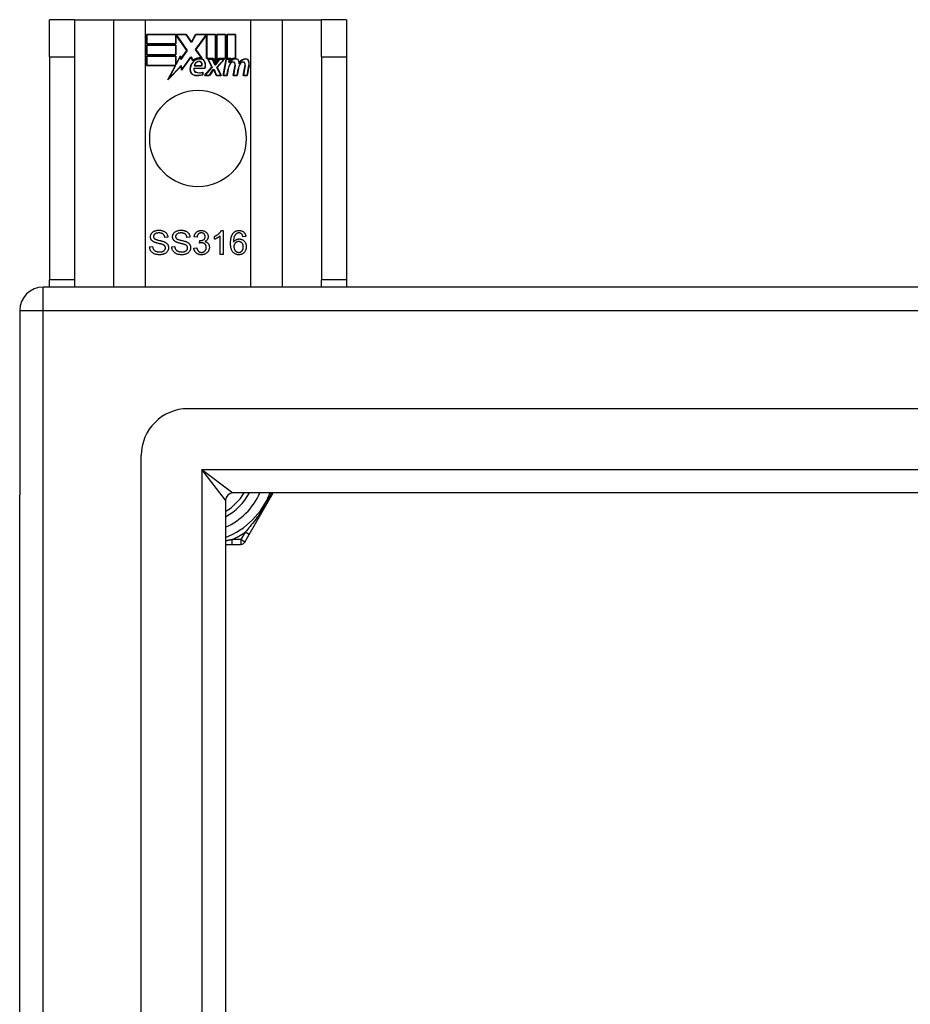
# Model space of a CAD drawing. Header units: inches. Extents: x 88 to 220, y 64 to 96.
# Tile 9 of 31: x 88 to 92, y 92 to 96. Entities that reach past the tile are written whole.
import ezdxf

# ---------------------------------------------------------------- set-up
doc = ezdxf.new("R2010")
doc.units = ezdxf.units.IN
doc.header["$MEASUREMENT"] = 0
doc.layers.add('Visible Edges(ANSI)', color=7, linetype='Continuous', lineweight=25)
doc.layers.add('Visible Tangent Edges(ANSI)', color=7, linetype='Continuous', lineweight=25)

msp = doc.modelspace()

# ---------------------------------------------------------------- linework, layer by layer
at = {"layer": 'Visible Edges(ANSI)'}
for p, q in [((88.3287, 96.0602), (88.2237, 96.0602)), ((88.2237, 95.9042), (88.2237, 96.0602)), ((88.3287, 96.0602), (88.3287, 95.9042)), ((88.3287, 96.0602), (88.4928, 96.0602)), ((88.4928, 96.0602), (88.6275, 96.0602)), ((88.6275, 96.0602), (89.0699, 96.0602)), ((89.0699, 96.0602), (89.2045, 96.0602)), ((89.2045, 96.0602), (89.3687, 96.0602)), ((89.3687, 95.9042), (89.3687, 96.0602)), ((89.4737, 96.0602), (89.3687, 96.0602)), ((89.4737, 96.0602), (89.4737, 95.9042)), ((88.6325, 95.958), (88.6325, 95.9982)), ((88.6325, 95.9982), (88.7997, 95.9982)), ((88.6332, 95.9974), (88.6332, 95.9588)), ((88.7993, 95.9974), (88.6332, 95.9974)), ((88.8218, 95.9641), (88.7993, 95.9974)), ((88.7997, 95.9982), (88.8217, 95.9655)), ((88.8217, 95.9655), (88.8391, 95.9982)), ((88.8395, 95.9974), (88.8218, 95.9641)), ((88.8391, 95.9982), (88.9227, 95.9982)), ((88.922, 95.9974), (88.8395, 95.9974)), ((88.922, 95.8787), (88.922, 95.9974)), ((88.9227, 95.9982), (88.9227, 95.875)), ((88.928, 95.8842), (88.928, 95.9982)), ((88.928, 95.9982), (88.9651, 95.9982)), ((88.9287, 95.9974), (88.9287, 95.8865)), ((88.9643, 95.9974), (88.9287, 95.9974)), ((88.9643, 95.8978), (88.9643, 95.9974)), ((88.9651, 95.9982), (88.9651, 95.8971)), ((88.9703, 95.8971), (88.9703, 95.9982)), ((88.9703, 95.9982), (89.0075, 95.9982)), ((88.9711, 95.9974), (88.9711, 95.8978)), ((89.0067, 95.9974), (88.9711, 95.9974)), ((89.0067, 95.8995), (89.0067, 95.9974)), ((89.0075, 95.9982), (89.0075, 95.8988)), ((88.7558, 95.958), (88.6325, 95.958)), ((88.6332, 95.9588), (88.7551, 95.9588)), ((88.7551, 95.9588), (88.7551, 95.9933)), ((88.7551, 95.9933), (88.7596, 95.9933)), ((88.7592, 95.9925), (88.7558, 95.9925)), ((88.7558, 95.9925), (88.7558, 95.958)), ((88.802, 95.9303), (88.7592, 95.9925)), ((88.7596, 95.9933), (88.8029, 95.9303)), ((88.8385, 95.9354), (88.8818, 95.9933)), ((88.8822, 95.9925), (88.8395, 95.9353)), ((88.8818, 95.9933), (88.886, 95.9933)), ((88.8852, 95.9925), (88.8822, 95.9925)), ((88.8852, 95.8971), (88.8852, 95.9925)), ((88.886, 95.9933), (88.886, 95.8978)), ((88.6325, 95.9127), (88.6325, 95.9528)), ((88.6325, 95.9528), (88.7558, 95.9528)), ((88.6332, 95.952), (88.6332, 95.9134)), ((88.7551, 95.952), (88.6332, 95.952)), ((88.6332, 95.9134), (88.7551, 95.9134)), ((88.7551, 95.9134), (88.7551, 95.952)), ((88.7558, 95.9528), (88.7558, 95.9127)), ((88.8029, 95.9303), (88.777, 95.8933)), ((88.7774, 95.8952), (88.802, 95.9303)), ((88.8637, 95.8991), (88.8385, 95.9354)), ((88.8395, 95.9353), (88.8653, 95.898)), ((88.2237, 95.9042), (88.2237, 94.9662)), ((88.3287, 95.9042), (88.3287, 94.9662)), ((88.7558, 95.9127), (88.6325, 95.9127)), ((88.6325, 95.8669), (88.6325, 95.907)), ((88.6325, 95.907), (88.7558, 95.907)), ((88.7551, 95.9063), (88.6332, 95.9063)), ((88.6332, 95.9063), (88.6332, 95.8677)), ((88.7551, 95.8718), (88.7551, 95.9063)), ((88.7558, 95.907), (88.7558, 95.8725)), ((88.7558, 95.8725), (88.7566, 95.8725)), ((88.7566, 95.8725), (88.775, 95.9078)), ((88.7746, 95.9055), (88.7571, 95.8718)), ((88.777, 95.8933), (88.7746, 95.9055)), ((88.775, 95.9078), (88.7774, 95.8952)), ((88.8192, 95.9023), (88.78, 95.8473)), ((88.7804, 95.8493), (88.8193, 95.9037)), ((88.8279, 95.8879), (88.8192, 95.9023)), ((88.8193, 95.9037), (88.8281, 95.8891)), ((88.9133, 95.8971), (88.8852, 95.8971)), ((88.886, 95.8978), (88.9138, 95.8978)), ((88.9073, 95.8602), (88.8901, 95.8935)), ((88.8901, 95.8935), (88.9103, 95.8935)), ((88.8913, 95.8928), (88.9082, 95.86)), ((88.9099, 95.8928), (88.8913, 95.8928)), ((88.9196, 95.8698), (88.9099, 95.8928)), ((88.9103, 95.8935), (88.9201, 95.8706)), ((88.9227, 95.875), (88.9133, 95.8971)), ((88.9138, 95.8978), (88.922, 95.8787)), ((88.9227, 95.8706), (88.9394, 95.8935)), ((88.9398, 95.8928), (88.9231, 95.8698)), ((88.9374, 95.8971), (88.928, 95.8842)), ((88.9286, 95.8605), (88.9581, 95.8928)), ((88.9287, 95.8865), (88.937, 95.8978)), ((88.9598, 95.8935), (88.9295, 95.8604)), ((88.937, 95.8978), (88.9643, 95.8978)), ((88.9651, 95.8971), (88.9374, 95.8971)), ((88.9394, 95.8935), (88.9598, 95.8935)), ((88.9581, 95.8928), (88.9398, 95.8928)), ((88.955, 95.8253), (88.967, 95.8935)), ((88.9676, 95.8928), (88.9559, 95.826)), ((88.967, 95.8935), (88.9812, 95.8935)), ((88.9804, 95.8928), (88.9676, 95.8928)), ((88.9857, 95.8971), (88.9703, 95.8971)), ((88.9711, 95.8978), (88.9865, 95.8978)), ((88.9794, 95.8808), (88.9804, 95.8928)), ((88.9842, 95.8808), (88.9794, 95.8808)), ((88.9812, 95.8935), (88.9802, 95.8815)), ((88.9802, 95.8815), (88.9838, 95.8815)), ((88.9851, 95.8894), (88.9857, 95.8971)), ((88.9865, 95.8978), (88.986, 95.8914)), ((89.3687, 95.9042), (89.3687, 94.9662)), ((89.4737, 95.9042), (89.4737, 94.9662)), ((88.7537, 95.8669), (88.6325, 95.8669)), ((88.6332, 95.8677), (88.7549, 95.8677)), ((88.7227, 95.8073), (88.7537, 95.8669)), ((88.7775, 95.865), (88.7227, 95.8073)), ((88.7549, 95.8677), (88.7258, 95.8117)), ((88.7258, 95.8117), (88.778, 95.8667)), ((88.7571, 95.8718), (88.7551, 95.8718)), ((88.78, 95.8473), (88.7775, 95.865)), ((88.778, 95.8667), (88.7804, 95.8493)), ((88.8318, 95.8557), (88.8776, 95.8557)), ((88.8781, 95.8549), (88.8323, 95.8549)), ((88.8647, 95.8654), (88.8334, 95.8654)), ((88.8342, 95.8662), (88.8642, 95.8662)), ((88.8691, 95.8292), (88.8691, 95.8388)), ((88.8698, 95.8399), (88.8698, 95.8287)), ((88.8766, 95.8253), (88.9073, 95.8602)), ((88.9082, 95.86), (88.8783, 95.826)), ((88.8965, 95.826), (88.9133, 95.8504)), ((88.9137, 95.8497), (88.8968, 95.8253)), ((88.9133, 95.8504), (88.9172, 95.8504)), ((88.9167, 95.8497), (88.9137, 95.8497)), ((88.9261, 95.8253), (88.9167, 95.8497)), ((88.9172, 95.8504), (88.9266, 95.826)), ((88.9231, 95.8698), (88.9196, 95.8698)), ((88.9201, 95.8706), (88.9227, 95.8706)), ((88.9452, 95.826), (88.9286, 95.8605)), ((88.9295, 95.8604), (88.9463, 95.8253)), ((88.9708, 95.826), (88.9757, 95.8535)), ((88.9764, 95.8534), (88.9715, 95.8253)), ((88.9973, 95.8253), (89.005, 95.8684)), ((89.0057, 95.8683), (88.9982, 95.826)), ((89.0132, 95.826), (89.0181, 95.8535)), ((89.0188, 95.8534), (89.0138, 95.8253)), ((89.0393, 95.8253), (89.0469, 95.8684)), ((89.0477, 95.8683), (89.0402, 95.826)), ((89.0552, 95.826), (89.0634, 95.8683)), ((89.0642, 95.8681), (89.0558, 95.8253)), ((88.8968, 95.8253), (88.8766, 95.8253)), ((88.8783, 95.826), (88.8965, 95.826)), ((88.9463, 95.8253), (88.9261, 95.8253)), ((88.9266, 95.826), (88.9452, 95.826)), ((88.9715, 95.8253), (88.955, 95.8253)), ((88.9559, 95.826), (88.9708, 95.826)), ((89.0138, 95.8253), (88.9973, 95.8253)), ((88.9982, 95.826), (89.0132, 95.826)), ((89.0558, 95.8253), (89.0393, 95.8253)), ((89.0402, 95.826), (89.0552, 95.826)), ((88.9471, 95.173), (88.955, 95.173)), ((88.955, 95.173), (88.955, 95.0726)), ((88.7219, 95.1445), (88.7092, 95.1435)), ((88.8151, 95.1445), (88.8025, 95.1435)), ((88.8448, 95.1449), (88.8325, 95.1471)), ((88.8555, 95.12), (88.8568, 95.1308)), ((88.9182, 95.136), (88.9182, 95.1479)), ((88.9428, 95.0726), (88.9428, 95.1508)), ((89.0503, 95.1481), (89.0381, 95.1471)), ((88.6452, 95.1048), (88.6577, 95.1058)), ((88.7384, 95.1048), (88.7509, 95.1058)), ((88.8313, 95.0991), (88.8435, 95.1007)), ((88.955, 95.0726), (88.9428, 95.0726)), ((88.2237, 94.9352), (88.2237, 94.9662)), ((88.3287, 94.9662), (88.3287, 94.9352)), ((89.3687, 94.9352), (89.3687, 94.9662)), ((89.4737, 94.9662), (89.4737, 94.9352)), ((153.9997, 94.9352), (88.1977, 94.9352)), ((88.0987, 94.8362), (88.0987, 94.0611)), ((153.39, 94.4233), (88.8073, 94.4233)), ((88.6105, 65.6438), (88.6105, 94.2265)), ((88.0987, 65.8092), (88.0987, 94.0611)), ((153.2015, 94.069), (88.9958, 94.069)), ((89.0648, 93.8942), (89.1658, 94.069)), ((88.9648, 94.038), (88.9648, 65.8323)), ((89.0464, 93.8623), (89.0648, 93.8942)), ((88.9648, 93.8525), (88.9926, 93.8525)), ((88.9926, 93.8525), (89.0294, 93.8525))]:
    msp.add_line(p, q, dxfattribs=at)
at = {"layer": 'Visible Edges(ANSI)', "flags": 128}
for points in [[(88.649, 95.1468), (88.649, 95.1487), (88.6492, 95.1505), (88.6496, 95.1523), (88.65, 95.1541), (88.6506, 95.1559), (88.6514, 95.1576), (88.6522, 95.1593), (88.6533, 95.161), (88.6544, 95.1625), (88.6557, 95.164), (88.657, 95.1654), (88.6586, 95.1667), (88.6602, 95.1679), (88.6619, 95.169), (88.6638, 95.17), (88.6658, 95.1709), (88.6679, 95.1717), (88.6701, 95.1724), (88.6723, 95.173), (88.6746, 95.1735), (88.6769, 95.1739), (88.6793, 95.1742), (88.6817, 95.1743), (88.6842, 95.1744)], [(88.6842, 95.1744), (88.687, 95.1743), (88.6896, 95.1741), (88.6922, 95.1739), (88.6947, 95.1735), (88.6971, 95.173), (88.6995, 95.1724), (88.7017, 95.1716), (88.7039, 95.1708), (88.7059, 95.1698), (88.7079, 95.1688), (88.7097, 95.1676), (88.7114, 95.1664), (88.713, 95.165), (88.7144, 95.1635), (88.7158, 95.1619), (88.717, 95.1602), (88.7181, 95.1585), (88.719, 95.1566), (88.7198, 95.1547), (88.7205, 95.1528), (88.7211, 95.1508), (88.7215, 95.1488), (88.7217, 95.1467), (88.7219, 95.1445)], [(88.7422, 95.1468), (88.7422, 95.1487), (88.7424, 95.1505), (88.7428, 95.1523), (88.7432, 95.1541), (88.7438, 95.1559), (88.7446, 95.1576), (88.7455, 95.1593), (88.7465, 95.161), (88.7476, 95.1625), (88.7489, 95.164), (88.7503, 95.1654), (88.7518, 95.1667), (88.7534, 95.1679), (88.7552, 95.169), (88.757, 95.17), (88.759, 95.1709), (88.7611, 95.1717), (88.7633, 95.1724), (88.7655, 95.173), (88.7678, 95.1735), (88.7701, 95.1739), (88.7725, 95.1742), (88.775, 95.1743), (88.7775, 95.1744)], [(88.7775, 95.1744), (88.7802, 95.1743), (88.7829, 95.1741), (88.7854, 95.1739), (88.7879, 95.1735), (88.7903, 95.173), (88.7927, 95.1724), (88.7949, 95.1716), (88.7971, 95.1708), (88.7991, 95.1698), (88.8011, 95.1688), (88.8029, 95.1676), (88.8046, 95.1664), (88.8062, 95.165), (88.8076, 95.1635), (88.809, 95.1619), (88.8102, 95.1602), (88.8113, 95.1585), (88.8122, 95.1566), (88.813, 95.1547), (88.8137, 95.1528), (88.8143, 95.1508), (88.8147, 95.1488), (88.815, 95.1467), (88.8151, 95.1445)], [(88.8325, 95.1471), (88.8329, 95.1491), (88.8334, 95.151), (88.834, 95.1529), (88.8346, 95.1547), (88.8354, 95.1564), (88.8362, 95.158), (88.8371, 95.1596), (88.8381, 95.1611), (88.8391, 95.1625), (88.8402, 95.1638), (88.8415, 95.165), (88.8427, 95.1662), (88.8441, 95.1673), (88.8455, 95.1683), (88.847, 95.1692), (88.8485, 95.17), (88.8501, 95.1707), (88.8517, 95.1713), (88.8534, 95.1718), (88.8551, 95.1722), (88.8569, 95.1726), (88.8587, 95.1728), (88.8606, 95.1729), (88.8626, 95.173)], [(88.8626, 95.173), (88.8646, 95.1729), (88.8666, 95.1728), (88.8685, 95.1725), (88.8704, 95.1721), (88.8723, 95.1716), (88.8741, 95.171), (88.8759, 95.1703), (88.8776, 95.1695), (88.8793, 95.1686), (88.8809, 95.1676), (88.8824, 95.1665), (88.8837, 95.1653), (88.885, 95.1641), (88.8862, 95.1628), (88.8872, 95.1614), (88.8882, 95.1599), (88.8891, 95.1584), (88.8898, 95.1568), (88.8904, 95.1553), (88.8909, 95.1537), (88.8913, 95.1521), (88.8916, 95.1504), (88.8918, 95.1488), (88.8919, 95.1471)], [(88.9182, 95.1479), (88.9199, 95.1487), (88.9216, 95.1496), (88.9232, 95.1505), (88.9248, 95.1514), (88.9264, 95.1523), (88.9279, 95.1532), (88.9294, 95.1542), (88.9308, 95.1553), (88.9322, 95.1563), (88.9336, 95.1574), (88.9349, 95.1585), (88.9362, 95.1596), (88.9375, 95.1608), (88.9387, 95.1619), (88.9398, 95.163), (88.9409, 95.1642), (88.9419, 95.1653), (88.9428, 95.1664), (88.9437, 95.1675), (88.9445, 95.1686), (88.9452, 95.1697), (88.9459, 95.1708), (88.9466, 95.1719), (88.9471, 95.173)], [(88.9967, 95.1616), (88.9975, 95.1625), (88.9983, 95.1634), (88.9992, 95.1642), (89, 95.1651), (89.0009, 95.1658), (89.0018, 95.1666), (89.0027, 95.1673), (89.0037, 95.1679), (89.0046, 95.1685), (89.0056, 95.1691), (89.0066, 95.1696), (89.0077, 95.1701), (89.0087, 95.1706), (89.0098, 95.171), (89.0109, 95.1714), (89.0121, 95.1717), (89.0132, 95.172), (89.0144, 95.1723), (89.0156, 95.1725), (89.0168, 95.1727), (89.018, 95.1728), (89.0193, 95.1729), (89.0206, 95.173), (89.0219, 95.173)], [(89.0219, 95.173), (89.0238, 95.173), (89.0257, 95.1728), (89.0275, 95.1726), (89.0293, 95.1723), (89.031, 95.1718), (89.0326, 95.1713), (89.0342, 95.1707), (89.0357, 95.17), (89.0372, 95.1693), (89.0386, 95.1684), (89.04, 95.1674), (89.0413, 95.1664), (89.0425, 95.1652), (89.0436, 95.164), (89.0446, 95.1627), (89.0456, 95.1614), (89.0465, 95.16), (89.0473, 95.1585), (89.048, 95.1569), (89.0486, 95.1553), (89.0492, 95.1536), (89.0496, 95.1518), (89.05, 95.15), (89.0503, 95.1481)], [(88.6631, 95.1251), (88.662, 95.1257), (88.6608, 95.1263), (88.6598, 95.127), (88.6588, 95.1277), (88.6578, 95.1285), (88.6569, 95.1292), (88.656, 95.13), (88.6552, 95.1308), (88.6544, 95.1317), (88.6537, 95.1325), (88.6531, 95.1334), (88.6525, 95.1344), (88.6519, 95.1353), (88.6514, 95.1362), (88.6509, 95.1372), (88.6505, 95.1382), (88.6501, 95.1392), (88.6498, 95.1402), (88.6496, 95.1413), (88.6493, 95.1423), (88.6492, 95.1434), (88.649, 95.1445), (88.649, 95.1456), (88.649, 95.1468)], [(88.6848, 95.1627), (88.6828, 95.1627), (88.6809, 95.1626), (88.6792, 95.1624), (88.6775, 95.1622), (88.6759, 95.1619), (88.6744, 95.1616), (88.6729, 95.1612), (88.6716, 95.1607), (88.6704, 95.1602), (88.6692, 95.1596), (88.6682, 95.159), (88.6672, 95.1583), (88.6663, 95.1575), (88.6655, 95.1568), (88.6648, 95.156), (88.6641, 95.1551), (88.6636, 95.1543), (88.6631, 95.1534), (88.6626, 95.1525), (88.6623, 95.1516), (88.662, 95.1507), (88.6618, 95.1497), (88.6617, 95.1487), (88.6617, 95.1477)], [(88.6617, 95.1477), (88.6617, 95.1472), (88.6617, 95.1468), (88.6617, 95.1464), (88.6618, 95.1459), (88.6618, 95.1455), (88.6619, 95.1451), (88.662, 95.1447), (88.6621, 95.1443), (88.6622, 95.1439), (88.6624, 95.1435), (88.6625, 95.1431), (88.6627, 95.1428), (88.6628, 95.1424), (88.663, 95.142), (88.6632, 95.1417), (88.6634, 95.1413), (88.6636, 95.141), (88.6639, 95.1406), (88.6641, 95.1403), (88.6644, 95.14), (88.6647, 95.1397), (88.6649, 95.1394), (88.6652, 95.1391), (88.6656, 95.1388)], [(88.6656, 95.1388), (88.6663, 95.1382), (88.6672, 95.1376), (88.6683, 95.137), (88.6695, 95.1365), (88.6709, 95.1359), (88.6725, 95.1353), (88.6743, 95.1347), (88.6762, 95.1341), (88.6783, 95.1335), (88.6806, 95.1329), (88.683, 95.1323), (88.6856, 95.1317), (88.6883, 95.1311), (88.6908, 95.1305), (88.6931, 95.1299), (88.6953, 95.1293), (88.6974, 95.1288), (88.6993, 95.1283), (88.7011, 95.1277), (88.7027, 95.1272), (88.7042, 95.1267), (88.7056, 95.1262), (88.7068, 95.1257), (88.7079, 95.1253)], [(88.7092, 95.1435), (88.709, 95.1451), (88.7088, 95.1465), (88.7084, 95.148), (88.708, 95.1493), (88.7076, 95.1506), (88.707, 95.1519), (88.7064, 95.153), (88.7057, 95.1541), (88.705, 95.1552), (88.7041, 95.1561), (88.7033, 95.157), (88.7023, 95.1579), (88.7013, 95.1586), (88.7002, 95.1593), (88.699, 95.16), (88.6977, 95.1606), (88.6964, 95.1611), (88.6949, 95.1615), (88.6934, 95.1619), (88.6919, 95.1622), (88.6902, 95.1624), (88.6885, 95.1626), (88.6867, 95.1627), (88.6848, 95.1627)], [(88.7563, 95.1251), (88.7552, 95.1257), (88.7541, 95.1263), (88.753, 95.127), (88.752, 95.1277), (88.751, 95.1285), (88.7501, 95.1292), (88.7492, 95.13), (88.7484, 95.1308), (88.7477, 95.1317), (88.7469, 95.1325), (88.7463, 95.1334), (88.7457, 95.1344), (88.7451, 95.1353), (88.7446, 95.1362), (88.7441, 95.1372), (88.7437, 95.1382), (88.7434, 95.1392), (88.743, 95.1402), (88.7428, 95.1413), (88.7426, 95.1423), (88.7424, 95.1434), (88.7423, 95.1445), (88.7422, 95.1456), (88.7422, 95.1468)], [(88.778, 95.1627), (88.776, 95.1627), (88.7742, 95.1626), (88.7724, 95.1624), (88.7707, 95.1622), (88.7691, 95.1619), (88.7676, 95.1616), (88.7662, 95.1612), (88.7648, 95.1607), (88.7636, 95.1602), (88.7624, 95.1596), (88.7614, 95.159), (88.7604, 95.1583), (88.7595, 95.1575), (88.7587, 95.1568), (88.758, 95.156), (88.7574, 95.1551), (88.7568, 95.1543), (88.7563, 95.1534), (88.7559, 95.1525), (88.7555, 95.1516), (88.7552, 95.1507), (88.755, 95.1497), (88.7549, 95.1487), (88.7549, 95.1477)], [(88.7549, 95.1477), (88.7549, 95.1472), (88.7549, 95.1468), (88.755, 95.1464), (88.755, 95.1459), (88.7551, 95.1455), (88.7551, 95.1451), (88.7552, 95.1447), (88.7553, 95.1443), (88.7554, 95.1439), (88.7556, 95.1435), (88.7557, 95.1431), (88.7559, 95.1428), (88.756, 95.1424), (88.7562, 95.142), (88.7564, 95.1417), (88.7566, 95.1413), (88.7568, 95.141), (88.7571, 95.1406), (88.7573, 95.1403), (88.7576, 95.14), (88.7579, 95.1397), (88.7582, 95.1394), (88.7585, 95.1391), (88.7588, 95.1388)], [(88.7588, 95.1388), (88.7595, 95.1382), (88.7604, 95.1376), (88.7615, 95.137), (88.7627, 95.1365), (88.7642, 95.1359), (88.7657, 95.1353), (88.7675, 95.1347), (88.7694, 95.1341), (88.7715, 95.1335), (88.7738, 95.1329), (88.7763, 95.1323), (88.7789, 95.1317), (88.7815, 95.1311), (88.784, 95.1305), (88.7863, 95.1299), (88.7885, 95.1293), (88.7906, 95.1288), (88.7925, 95.1283), (88.7943, 95.1277), (88.7959, 95.1272), (88.7974, 95.1267), (88.7988, 95.1262), (88.8, 95.1257), (88.8011, 95.1253)], [(88.8025, 95.1435), (88.8023, 95.1451), (88.802, 95.1465), (88.8017, 95.148), (88.8012, 95.1493), (88.8008, 95.1506), (88.8002, 95.1519), (88.7996, 95.153), (88.7989, 95.1541), (88.7982, 95.1552), (88.7974, 95.1561), (88.7965, 95.157), (88.7955, 95.1579), (88.7945, 95.1586), (88.7934, 95.1593), (88.7922, 95.16), (88.7909, 95.1606), (88.7896, 95.1611), (88.7882, 95.1615), (88.7867, 95.1619), (88.7851, 95.1622), (88.7834, 95.1624), (88.7817, 95.1626), (88.7799, 95.1627), (88.778, 95.1627)], [(88.8628, 95.1629), (88.8616, 95.1629), (88.8605, 95.1628), (88.8594, 95.1627), (88.8583, 95.1624), (88.8573, 95.1622), (88.8563, 95.1618), (88.8553, 95.1614), (88.8543, 95.1609), (88.8534, 95.1604), (88.8525, 95.1598), (88.8517, 95.1592), (88.8509, 95.1584), (88.8501, 95.1577), (88.8494, 95.1568), (88.8487, 95.1559), (88.8481, 95.1549), (88.8475, 95.1539), (88.847, 95.1528), (88.8465, 95.1516), (88.846, 95.1504), (88.8457, 95.1491), (88.8453, 95.1478), (88.845, 95.1464), (88.8448, 95.1449)], [(88.8568, 95.1308), (88.8569, 95.1308), (88.857, 95.1307), (88.8571, 95.1307), (88.8572, 95.1307), (88.8573, 95.1307), (88.8574, 95.1307), (88.8575, 95.1307), (88.8576, 95.1307), (88.8577, 95.1307), (88.8578, 95.1307), (88.8579, 95.1307), (88.8579, 95.1307), (88.858, 95.1307), (88.8581, 95.1306), (88.8582, 95.1306), (88.8583, 95.1306), (88.8583, 95.1306), (88.8584, 95.1306), (88.8585, 95.1306), (88.8585, 95.1306), (88.8586, 95.1306), (88.8587, 95.1306), (88.8587, 95.1306), (88.8588, 95.1306)], [(88.8588, 95.1306), (88.8601, 95.1306), (88.8614, 95.1307), (88.8626, 95.1309), (88.8638, 95.1311), (88.8651, 95.1313), (88.8662, 95.1316), (88.8674, 95.132), (88.8686, 95.1324), (88.8697, 95.1329), (88.8708, 95.1335), (88.8719, 95.1341), (88.8729, 95.1347), (88.8739, 95.1355), (88.8748, 95.1362), (88.8757, 95.1371), (88.8764, 95.138), (88.8771, 95.1389), (88.8776, 95.1399), (88.8781, 95.141), (88.8785, 95.1422), (88.8788, 95.1434), (88.879, 95.1446), (88.8792, 95.1459), (88.8792, 95.1473)], [(88.8792, 95.1473), (88.8792, 95.1484), (88.8791, 95.1495), (88.8789, 95.1506), (88.8787, 95.1516), (88.8784, 95.1526), (88.8781, 95.1535), (88.8777, 95.1544), (88.8772, 95.1553), (88.8766, 95.1562), (88.876, 95.157), (88.8754, 95.1578), (88.8746, 95.1585), (88.8739, 95.1592), (88.873, 95.1599), (88.8722, 95.1604), (88.8713, 95.161), (88.8704, 95.1614), (88.8694, 95.1618), (88.8684, 95.1622), (88.8674, 95.1624), (88.8663, 95.1627), (88.8652, 95.1628), (88.864, 95.1629), (88.8628, 95.1629)], [(88.8919, 95.1471), (88.8918, 95.146), (88.8918, 95.145), (88.8916, 95.1439), (88.8915, 95.1429), (88.8913, 95.1419), (88.891, 95.1409), (88.8907, 95.1399), (88.8903, 95.139), (88.8899, 95.138), (88.8895, 95.1371), (88.8889, 95.1362), (88.8884, 95.1353), (88.8878, 95.1344), (88.8871, 95.1336), (88.8864, 95.1327), (88.8857, 95.132), (88.8849, 95.1312), (88.8841, 95.1305), (88.8832, 95.1298), (88.8823, 95.1291), (88.8813, 95.1285), (88.8803, 95.1279), (88.8792, 95.1273), (88.8781, 95.1268)], [(88.8781, 95.1268), (88.8795, 95.1264), (88.8809, 95.126), (88.8823, 95.1255), (88.8836, 95.1249), (88.8848, 95.1243), (88.886, 95.1237), (88.8871, 95.1229), (88.8882, 95.1221), (88.8892, 95.1213), (88.8901, 95.1203), (88.891, 95.1194), (88.8919, 95.1183), (88.8926, 95.1172), (88.8934, 95.1161), (88.894, 95.1149), (88.8946, 95.1137), (88.8951, 95.1124), (88.8955, 95.1111), (88.8959, 95.1097), (88.8962, 95.1083), (88.8964, 95.1068), (88.8966, 95.1053), (88.8967, 95.1038), (88.8967, 95.1022)], [(88.9428, 95.1508), (88.942, 95.1501), (88.9412, 95.1494), (88.9404, 95.1487), (88.9395, 95.148), (88.9386, 95.1473), (88.9377, 95.1466), (88.9367, 95.1459), (88.9356, 95.1452), (88.9346, 95.1445), (88.9335, 95.1438), (88.9323, 95.1431), (88.9312, 95.1424), (88.93, 95.1417), (88.9288, 95.141), (88.9276, 95.1404), (88.9265, 95.1398), (88.9254, 95.1392), (88.9243, 95.1387), (88.9233, 95.1382), (88.9222, 95.1377), (88.9212, 95.1372), (88.9202, 95.1368), (88.9192, 95.1364), (88.9182, 95.136)], [(88.986, 95.1194), (88.986, 95.1218), (88.9861, 95.1241), (88.9862, 95.1264), (88.9863, 95.1286), (88.9865, 95.1308), (88.9867, 95.1329), (88.9869, 95.135), (88.9872, 95.137), (88.9875, 95.1389), (88.9879, 95.1408), (88.9883, 95.1426), (88.9887, 95.1444), (88.9891, 95.1462), (88.9896, 95.1478), (88.9902, 95.1495), (88.9908, 95.151), (88.9914, 95.1525), (88.992, 95.154), (88.9927, 95.1554), (88.9935, 95.1567), (88.9942, 95.158), (88.995, 95.1593), (88.9959, 95.1604), (88.9967, 95.1616)], [(89.0108, 95.1597), (89.0099, 95.1589), (89.009, 95.1582), (89.0081, 95.1573), (89.0072, 95.1564), (89.0064, 95.1555), (89.0057, 95.1545), (89.0049, 95.1534), (89.0042, 95.1523), (89.0035, 95.1511), (89.0029, 95.1499), (89.0023, 95.1486), (89.0017, 95.1473), (89.0012, 95.1459), (89.0007, 95.1444), (89.0002, 95.1428), (88.9998, 95.1411), (88.9995, 95.1393), (88.9991, 95.1374), (88.9989, 95.1355), (88.9986, 95.1334), (88.9985, 95.1312), (88.9983, 95.129), (88.9982, 95.1266), (88.9982, 95.1241)], [(88.9982, 95.1241), (88.9989, 95.1252), (88.9997, 95.1263), (89.0005, 95.1273), (89.0014, 95.1283), (89.0022, 95.1292), (89.0031, 95.13), (89.004, 95.1309), (89.005, 95.1316), (89.006, 95.1323), (89.007, 95.133), (89.008, 95.1336), (89.009, 95.1342), (89.0101, 95.1347), (89.0112, 95.1352), (89.0123, 95.1356), (89.0134, 95.136), (89.0145, 95.1364), (89.0156, 95.1367), (89.0168, 95.1369), (89.0179, 95.1371), (89.019, 95.1373), (89.0202, 95.1374), (89.0213, 95.1375), (89.0225, 95.1375)], [(89.02, 95.1267), (89.0186, 95.1266), (89.0173, 95.1265), (89.016, 95.1263), (89.0147, 95.126), (89.0135, 95.1256), (89.0123, 95.1252), (89.0112, 95.1246), (89.01, 95.124), (89.0089, 95.1233), (89.0079, 95.1225), (89.0069, 95.1216), (89.0059, 95.1207), (89.005, 95.1196), (89.0041, 95.1186), (89.0034, 95.1174), (89.0027, 95.1163), (89.0021, 95.115), (89.0015, 95.1138), (89.0011, 95.1124), (89.0007, 95.1111), (89.0005, 95.1096), (89.0003, 95.1081), (89.0001, 95.1066), (89.0001, 95.105)], [(89.0211, 95.1629), (89.0206, 95.1629), (89.0202, 95.1629), (89.0197, 95.1629), (89.0192, 95.1628), (89.0187, 95.1628), (89.0183, 95.1627), (89.0178, 95.1627), (89.0174, 95.1626), (89.0169, 95.1625), (89.0165, 95.1624), (89.0161, 95.1622), (89.0156, 95.1621), (89.0152, 95.162), (89.0148, 95.1618), (89.0144, 95.1617), (89.0139, 95.1615), (89.0135, 95.1613), (89.0131, 95.1611), (89.0127, 95.1609), (89.0124, 95.1607), (89.012, 95.1604), (89.0116, 95.1602), (89.0112, 95.1599), (89.0108, 95.1597)], [(89.0394, 95.1043), (89.0394, 95.106), (89.0393, 95.1077), (89.0391, 95.1092), (89.0388, 95.1107), (89.0385, 95.1122), (89.0381, 95.1136), (89.0376, 95.1149), (89.037, 95.1162), (89.0363, 95.1174), (89.0356, 95.1186), (89.0348, 95.1196), (89.0339, 95.1207), (89.033, 95.1216), (89.032, 95.1225), (89.031, 95.1233), (89.0299, 95.124), (89.0288, 95.1246), (89.0277, 95.1252), (89.0265, 95.1256), (89.0253, 95.126), (89.024, 95.1263), (89.0227, 95.1265), (89.0214, 95.1266), (89.02, 95.1267)], [(89.0335, 95.1577), (89.0331, 95.1581), (89.0326, 95.1585), (89.0322, 95.1589), (89.0317, 95.1593), (89.0313, 95.1596), (89.0308, 95.16), (89.0303, 95.1603), (89.0299, 95.1606), (89.0294, 95.1609), (89.0289, 95.1611), (89.0284, 95.1614), (89.0279, 95.1616), (89.0274, 95.1618), (89.0268, 95.162), (89.0263, 95.1622), (89.0258, 95.1624), (89.0252, 95.1625), (89.0246, 95.1626), (89.0241, 95.1627), (89.0235, 95.1628), (89.0229, 95.1629), (89.0223, 95.1629), (89.0217, 95.1629), (89.0211, 95.1629)], [(89.0225, 95.1375), (89.0245, 95.1374), (89.0265, 95.1372), (89.0284, 95.1369), (89.0303, 95.1365), (89.0321, 95.1359), (89.0339, 95.1352), (89.0356, 95.1344), (89.0373, 95.1335), (89.0389, 95.1324), (89.0404, 95.1312), (89.042, 95.1299), (89.0434, 95.1284), (89.0448, 95.1269), (89.0461, 95.1253), (89.0472, 95.1236), (89.0482, 95.1218), (89.0491, 95.12), (89.0499, 95.1181), (89.0506, 95.1161), (89.0511, 95.114), (89.0515, 95.1119), (89.0518, 95.1097), (89.052, 95.1074), (89.0521, 95.1051)], [(89.0381, 95.1471), (89.038, 95.1477), (89.0378, 95.1483), (89.0377, 95.1488), (89.0375, 95.1494), (89.0374, 95.1499), (89.0372, 95.1505), (89.037, 95.151), (89.0369, 95.1515), (89.0367, 95.152), (89.0365, 95.1524), (89.0363, 95.1529), (89.0361, 95.1534), (89.0359, 95.1538), (89.0357, 95.1542), (89.0355, 95.1546), (89.0353, 95.155), (89.0351, 95.1554), (89.0349, 95.1558), (89.0347, 95.1561), (89.0344, 95.1565), (89.0342, 95.1568), (89.034, 95.1571), (89.0337, 95.1574), (89.0335, 95.1577)], [(88.6879, 95.0709), (88.6846, 95.071), (88.6814, 95.0712), (88.6783, 95.0715), (88.6754, 95.0719), (88.6726, 95.0725), (88.67, 95.0732), (88.6675, 95.074), (88.6651, 95.0749), (88.6629, 95.076), (88.6608, 95.0771), (88.6588, 95.0784), (88.6569, 95.0799), (88.6552, 95.0814), (88.6536, 95.0831), (88.6521, 95.0849), (88.6507, 95.0868), (88.6495, 95.0888), (88.6484, 95.0909), (88.6475, 95.093), (88.6467, 95.0953), (88.6461, 95.0975), (88.6457, 95.0999), (88.6454, 95.1023), (88.6452, 95.1048)], [(88.6577, 95.1058), (88.658, 95.104), (88.6583, 95.1022), (88.6587, 95.1006), (88.6592, 95.099), (88.6598, 95.0975), (88.6604, 95.0961), (88.6611, 95.0947), (88.6619, 95.0935), (88.6627, 95.0923), (88.6637, 95.0912), (88.6648, 95.0902), (88.666, 95.0892), (88.6673, 95.0882), (88.6687, 95.0873), (88.6703, 95.0865), (88.6719, 95.0857), (88.6737, 95.085), (88.6754, 95.0844), (88.6773, 95.0839), (88.6792, 95.0835), (88.6811, 95.0832), (88.6831, 95.0829), (88.6852, 95.0828), (88.6873, 95.0828)], [(88.7004, 95.1138), (88.6997, 95.1141), (88.6988, 95.1144), (88.6978, 95.1148), (88.6966, 95.1151), (88.6953, 95.1155), (88.6939, 95.1159), (88.6924, 95.1163), (88.6907, 95.1167), (88.6888, 95.1172), (88.6869, 95.1177), (88.6848, 95.1182), (88.6825, 95.1188), (88.6803, 95.1193), (88.6781, 95.1199), (88.6761, 95.1204), (88.6742, 95.1209), (88.6724, 95.1215), (88.6708, 95.122), (88.6692, 95.1225), (88.6678, 95.123), (88.6664, 95.1235), (88.6652, 95.1241), (88.6641, 95.1246), (88.6631, 95.1251)], [(88.6873, 95.0828), (88.6891, 95.0828), (88.691, 95.0829), (88.6927, 95.0831), (88.6944, 95.0833), (88.6961, 95.0836), (88.6976, 95.084), (88.6992, 95.0845), (88.7007, 95.085), (88.7021, 95.0856), (88.7034, 95.0862), (88.7046, 95.0869), (88.7057, 95.0877), (88.7068, 95.0885), (88.7077, 95.0893), (88.7086, 95.0902), (88.7093, 95.0912), (88.71, 95.0922), (88.7105, 95.0932), (88.711, 95.0942), (88.7114, 95.0953), (88.7117, 95.0964), (88.712, 95.0975), (88.7121, 95.0986), (88.7121, 95.0997)], [(88.7249, 95.1009), (88.7248, 95.0989), (88.7246, 95.097), (88.7242, 95.095), (88.7237, 95.0931), (88.7231, 95.0913), (88.7223, 95.0894), (88.7214, 95.0876), (88.7203, 95.0858), (88.7191, 95.0841), (88.7178, 95.0825), (88.7163, 95.081), (88.7147, 95.0796), (88.713, 95.0782), (88.7112, 95.077), (88.7092, 95.0759), (88.7071, 95.0749), (88.705, 95.0739), (88.7027, 95.0731), (88.7004, 95.0725), (88.698, 95.0719), (88.6956, 95.0715), (88.6931, 95.0712), (88.6905, 95.071), (88.6879, 95.0709)], [(88.7121, 95.0997), (88.7121, 95.1005), (88.7121, 95.1013), (88.712, 95.102), (88.7118, 95.1028), (88.7117, 95.1035), (88.7115, 95.1042), (88.7112, 95.1048), (88.7109, 95.1055), (88.7106, 95.1062), (88.7103, 95.1068), (88.7099, 95.1074), (88.7094, 95.108), (88.709, 95.1086), (88.7084, 95.1091), (88.7079, 95.1097), (88.7072, 95.1102), (88.7065, 95.1107), (88.7058, 95.1112), (88.705, 95.1117), (88.7042, 95.1121), (88.7033, 95.1126), (88.7024, 95.113), (88.7014, 95.1134), (88.7004, 95.1138)], [(88.7079, 95.1253), (88.7093, 95.1246), (88.7106, 95.1239), (88.7119, 95.1231), (88.7132, 95.1224), (88.7143, 95.1215), (88.7154, 95.1207), (88.7165, 95.1198), (88.7174, 95.1189), (88.7184, 95.118), (88.7192, 95.1171), (88.72, 95.1161), (88.7207, 95.1151), (88.7214, 95.114), (88.722, 95.113), (88.7225, 95.1119), (88.723, 95.1108), (88.7235, 95.1096), (88.7238, 95.1084), (88.7241, 95.1072), (88.7244, 95.106), (88.7246, 95.1048), (88.7247, 95.1035), (88.7248, 95.1022), (88.7249, 95.1009)], [(88.7811, 95.0709), (88.7778, 95.071), (88.7746, 95.0712), (88.7715, 95.0715), (88.7686, 95.0719), (88.7658, 95.0725), (88.7632, 95.0732), (88.7607, 95.074), (88.7583, 95.0749), (88.7561, 95.076), (88.754, 95.0771), (88.752, 95.0784), (88.7502, 95.0799), (88.7484, 95.0814), (88.7468, 95.0831), (88.7453, 95.0849), (88.744, 95.0868), (88.7427, 95.0888), (88.7417, 95.0909), (88.7407, 95.093), (88.74, 95.0953), (88.7394, 95.0975), (88.7389, 95.0999), (88.7386, 95.1023), (88.7384, 95.1048)], [(88.7509, 95.1058), (88.7512, 95.104), (88.7515, 95.1022), (88.7519, 95.1006), (88.7524, 95.099), (88.753, 95.0975), (88.7536, 95.0961), (88.7543, 95.0947), (88.7551, 95.0935), (88.756, 95.0923), (88.7569, 95.0912), (88.758, 95.0902), (88.7592, 95.0892), (88.7605, 95.0882), (88.762, 95.0873), (88.7635, 95.0865), (88.7651, 95.0857), (88.7669, 95.085), (88.7687, 95.0844), (88.7705, 95.0839), (88.7724, 95.0835), (88.7743, 95.0832), (88.7763, 95.0829), (88.7784, 95.0828), (88.7805, 95.0828)], [(88.7936, 95.1138), (88.7929, 95.1141), (88.792, 95.1144), (88.791, 95.1148), (88.7898, 95.1151), (88.7885, 95.1155), (88.7871, 95.1159), (88.7856, 95.1163), (88.7839, 95.1167), (88.782, 95.1172), (88.7801, 95.1177), (88.778, 95.1182), (88.7757, 95.1188), (88.7735, 95.1193), (88.7714, 95.1199), (88.7693, 95.1204), (88.7674, 95.1209), (88.7656, 95.1215), (88.764, 95.122), (88.7624, 95.1225), (88.761, 95.123), (88.7596, 95.1235), (88.7584, 95.1241), (88.7573, 95.1246), (88.7563, 95.1251)], [(88.7805, 95.0828), (88.7824, 95.0828), (88.7842, 95.0829), (88.7859, 95.0831), (88.7876, 95.0833), (88.7893, 95.0836), (88.7909, 95.084), (88.7924, 95.0845), (88.7939, 95.085), (88.7953, 95.0856), (88.7966, 95.0862), (88.7978, 95.0869), (88.799, 95.0877), (88.8, 95.0885), (88.8009, 95.0893), (88.8018, 95.0902), (88.8025, 95.0912), (88.8032, 95.0922), (88.8038, 95.0932), (88.8043, 95.0942), (88.8046, 95.0953), (88.805, 95.0964), (88.8052, 95.0975), (88.8053, 95.0986), (88.8054, 95.0997)], [(88.8181, 95.1009), (88.818, 95.0989), (88.8178, 95.097), (88.8174, 95.095), (88.8169, 95.0931), (88.8163, 95.0913), (88.8155, 95.0894), (88.8146, 95.0876), (88.8135, 95.0858), (88.8123, 95.0841), (88.811, 95.0825), (88.8095, 95.081), (88.8079, 95.0796), (88.8062, 95.0782), (88.8044, 95.077), (88.8024, 95.0759), (88.8004, 95.0749), (88.7982, 95.0739), (88.7959, 95.0731), (88.7936, 95.0725), (88.7913, 95.0719), (88.7888, 95.0715), (88.7863, 95.0712), (88.7837, 95.071), (88.7811, 95.0709)], [(88.8054, 95.0997), (88.8053, 95.1005), (88.8053, 95.1013), (88.8052, 95.102), (88.8051, 95.1028), (88.8049, 95.1035), (88.8047, 95.1042), (88.8044, 95.1048), (88.8042, 95.1055), (88.8038, 95.1062), (88.8035, 95.1068), (88.8031, 95.1074), (88.8026, 95.108), (88.8022, 95.1086), (88.8016, 95.1091), (88.8011, 95.1097), (88.8004, 95.1102), (88.7998, 95.1107), (88.799, 95.1112), (88.7983, 95.1117), (88.7974, 95.1121), (88.7966, 95.1126), (88.7956, 95.113), (88.7946, 95.1134), (88.7936, 95.1138)], [(88.8011, 95.1253), (88.8025, 95.1246), (88.8039, 95.1239), (88.8051, 95.1231), (88.8064, 95.1224), (88.8075, 95.1215), (88.8086, 95.1207), (88.8097, 95.1198), (88.8107, 95.1189), (88.8116, 95.118), (88.8124, 95.1171), (88.8132, 95.1161), (88.8139, 95.1151), (88.8146, 95.114), (88.8152, 95.113), (88.8157, 95.1119), (88.8162, 95.1108), (88.8167, 95.1096), (88.817, 95.1084), (88.8174, 95.1072), (88.8176, 95.106), (88.8178, 95.1048), (88.818, 95.1035), (88.8181, 95.1022), (88.8181, 95.1009)], [(88.8631, 95.0709), (88.8609, 95.071), (88.8588, 95.0712), (88.8567, 95.0714), (88.8548, 95.0718), (88.8528, 95.0723), (88.851, 95.0729), (88.8492, 95.0736), (88.8475, 95.0744), (88.8458, 95.0754), (88.8442, 95.0764), (88.8427, 95.0775), (88.8412, 95.0788), (88.8398, 95.0801), (88.8385, 95.0815), (88.8373, 95.083), (88.8362, 95.0845), (88.8352, 95.0861), (88.8344, 95.0878), (88.8336, 95.0895), (88.8329, 95.0913), (88.8323, 95.0932), (88.8319, 95.0951), (88.8315, 95.0971), (88.8313, 95.0991)], [(88.8435, 95.1007), (88.8439, 95.099), (88.8443, 95.0974), (88.8448, 95.0959), (88.8453, 95.0944), (88.8458, 95.0931), (88.8464, 95.0918), (88.847, 95.0905), (88.8477, 95.0894), (88.8484, 95.0884), (88.8491, 95.0874), (88.8499, 95.0865), (88.8507, 95.0857), (88.8516, 95.085), (88.8525, 95.0843), (88.8534, 95.0837), (88.8544, 95.0831), (88.8554, 95.0826), (88.8564, 95.0822), (88.8574, 95.0819), (88.8585, 95.0816), (88.8596, 95.0814), (88.8608, 95.0812), (88.8619, 95.0811), (88.8631, 95.0811)], [(88.8641, 95.1214), (88.8638, 95.1214), (88.8635, 95.1214), (88.8632, 95.1214), (88.8629, 95.1214), (88.8626, 95.1213), (88.8623, 95.1213), (88.862, 95.1213), (88.8616, 95.1212), (88.8613, 95.1212), (88.861, 95.1212), (88.8606, 95.1211), (88.8602, 95.1211), (88.8599, 95.121), (88.8595, 95.1209), (88.8591, 95.1209), (88.8588, 95.1208), (88.8584, 95.1207), (88.858, 95.1206), (88.8576, 95.1205), (88.8572, 95.1204), (88.8568, 95.1203), (88.8564, 95.1202), (88.8559, 95.1201), (88.8555, 95.12)], [(88.8967, 95.1022), (88.8967, 95.1), (88.8965, 95.098), (88.8961, 95.0959), (88.8957, 95.0939), (88.8951, 95.092), (88.8943, 95.0901), (88.8935, 95.0883), (88.8925, 95.0866), (88.8914, 95.0848), (88.8901, 95.0832), (88.8887, 95.0816), (88.8872, 95.08), (88.8855, 95.0786), (88.8838, 95.0773), (88.8821, 95.0761), (88.8802, 95.075), (88.8783, 95.074), (88.8764, 95.0732), (88.8743, 95.0725), (88.8722, 95.072), (88.87, 95.0715), (88.8678, 95.0712), (88.8654, 95.071), (88.8631, 95.0709)], [(88.8631, 95.0811), (88.8646, 95.0811), (88.8659, 95.0812), (88.8673, 95.0815), (88.8686, 95.0817), (88.8699, 95.0821), (88.8711, 95.0826), (88.8723, 95.0831), (88.8735, 95.0838), (88.8746, 95.0845), (88.8757, 95.0853), (88.8768, 95.0861), (88.8778, 95.0871), (88.8787, 95.0881), (88.8796, 95.0892), (88.8804, 95.0903), (88.8811, 95.0914), (88.8817, 95.0926), (88.8822, 95.0938), (88.8827, 95.0951), (88.883, 95.0964), (88.8833, 95.0977), (88.8835, 95.0991), (88.8837, 95.1005), (88.8837, 95.102)], [(88.8837, 95.102), (88.8837, 95.1033), (88.8836, 95.1047), (88.8834, 95.106), (88.8831, 95.1073), (88.8827, 95.1085), (88.8823, 95.1097), (88.8818, 95.1108), (88.8813, 95.1119), (88.8806, 95.113), (88.8799, 95.114), (88.8791, 95.115), (88.8782, 95.1159), (88.8772, 95.1168), (88.8763, 95.1176), (88.8752, 95.1183), (88.8742, 95.119), (88.8731, 95.1195), (88.8719, 95.12), (88.8707, 95.1204), (88.8695, 95.1208), (88.8682, 95.1211), (88.8669, 95.1212), (88.8655, 95.1214), (88.8641, 95.1214)], [(89.0207, 95.0709), (89.0182, 95.071), (89.0158, 95.0713), (89.0134, 95.0716), (89.0111, 95.0722), (89.0089, 95.0729), (89.0068, 95.0738), (89.0047, 95.0748), (89.0028, 95.076), (89.0009, 95.0773), (88.9991, 95.0788), (88.9973, 95.0804), (88.9957, 95.0822), (88.9941, 95.0842), (88.9927, 95.0864), (88.9914, 95.0888), (88.9903, 95.0914), (88.9893, 95.0942), (88.9884, 95.0972), (88.9877, 95.1004), (88.9871, 95.1038), (88.9866, 95.1074), (88.9863, 95.1112), (88.9861, 95.1152), (88.986, 95.1194)], [(89.0001, 95.105), (89.0001, 95.1034), (89.0003, 95.1019), (89.0005, 95.1003), (89.0008, 95.0988), (89.0012, 95.0973), (89.0016, 95.0958), (89.0022, 95.0943), (89.0028, 95.0929), (89.0035, 95.0915), (89.0043, 95.0902), (89.0051, 95.0889), (89.006, 95.0878), (89.007, 95.0867), (89.008, 95.0857), (89.0091, 95.0849), (89.0103, 95.084), (89.0115, 95.0833), (89.0127, 95.0827), (89.014, 95.0822), (89.0152, 95.0818), (89.0165, 95.0814), (89.0178, 95.0812), (89.0191, 95.081), (89.0204, 95.081)], [(89.0204, 95.081), (89.0217, 95.081), (89.023, 95.0812), (89.0242, 95.0814), (89.0254, 95.0817), (89.0266, 95.0821), (89.0277, 95.0826), (89.0288, 95.0831), (89.0299, 95.0838), (89.0309, 95.0845), (89.0319, 95.0854), (89.0329, 95.0863), (89.0339, 95.0873), (89.0347, 95.0884), (89.0356, 95.0895), (89.0363, 95.0907), (89.0369, 95.092), (89.0375, 95.0933), (89.038, 95.0947), (89.0385, 95.0961), (89.0388, 95.0977), (89.0391, 95.0992), (89.0393, 95.1009), (89.0394, 95.1026), (89.0394, 95.1043)], [(89.0521, 95.1051), (89.052, 95.1028), (89.0518, 95.1005), (89.0515, 95.0982), (89.0511, 95.096), (89.0505, 95.0939), (89.0498, 95.0918), (89.049, 95.0897), (89.048, 95.0876), (89.0469, 95.0857), (89.0458, 95.0838), (89.0445, 95.0821), (89.0432, 95.0805), (89.0417, 95.079), (89.0402, 95.0776), (89.0386, 95.0764), (89.0368, 95.0752), (89.035, 95.0742), (89.0332, 95.0734), (89.0312, 95.0726), (89.0293, 95.072), (89.0272, 95.0715), (89.0251, 95.0712), (89.023, 95.071), (89.0207, 95.0709)]]:
    msp.add_lwpolyline(points, dxfattribs=at)
at = {"layer": 'Visible Edges(ANSI)'}
msp.add_circle((88.8487, 95.5602), 0.203, dxfattribs=at)
for centre, radius, start, end in [((88.8648, 95.8489), 0.0498, 134.1684, 176.5646), ((88.8648, 95.8489), 0.049, 134.1684, 176.5646), ((88.8561, 95.8578), 0.0412, 77.079, 133.1785), ((88.8561, 95.8578), 0.042, 79.6582, 131.9139), ((88.8561, 95.8578), 0.0374, 80.4085, 134.1684), ((88.8561, 95.8578), 0.0366, 80.3604, 134.1684), ((88.8551, 95.8636), 0.0217, 109.3797, 175.226), ((88.8551, 95.8636), 0.021, 109.3797, 172.9975), ((88.8526, 95.8705), 0.0144, 51.1652, 109.3797), ((88.8526, 95.8705), 0.0137, 51.1652, 109.3797), ((88.8537, 95.8719), 0.0119, 331.4547, 51.1652), ((88.8537, 95.8719), 0.0127, 329.421, 51.1652), ((88.8607, 95.8757), 0.019, 23.8445, 85.0802), ((88.8607, 95.8757), 0.0183, 23.8445, 85.1757), ((88.8459, 95.8692), 0.0345, 336.9643, 23.8445), ((88.8459, 95.8692), 0.0353, 336.1555, 23.8445), ((89.0337, 95.8433), 0.0589, 147.5992, 170), ((89.0337, 95.8433), 0.0581, 147.5992, 170), ((89.0091, 95.8654), 0.03, 89.4776, 147.4114), ((88.9979, 95.866), 0.0165, 96.03, 147.5992), ((89.0091, 95.8654), 0.0293, 89.4776, 148.2123), ((88.9979, 95.866), 0.0157, 96.03, 147.5992), ((89.0068, 95.8688), 0.03, 88.7952, 136.5849), ((89.0068, 95.8688), 0.0307, 90.2222, 132.7339), ((88.997, 95.8742), 0.00825, 23.5571, 96.03), ((88.997, 95.8742), 0.0075, 23.5571, 96.03), ((88.9898, 95.8711), 0.0154, 350, 23.5571), ((88.9898, 95.8711), 0.0161, 350, 23.5571), ((89.0092, 95.8827), 0.0127, 16.9928, 89.4776), ((89.0092, 95.8827), 0.0119, 16.9928, 89.4776), ((89.0762, 95.8441), 0.0589, 148.5524, 170.8204), ((89.0762, 95.8441), 0.0581, 148.5584, 170.8257), ((88.9869, 95.8759), 0.0353, 357.7769, 16.9928), ((88.9869, 95.8759), 0.036, 3.6169, 16.9928), ((89.0504, 95.8647), 0.0299, 89.6788, 160.8136), ((89.0504, 95.8647), 0.0307, 89.6788, 153.9508), ((89.0399, 95.866), 0.0165, 96.1027, 147.6301), ((89.0399, 95.866), 0.0157, 96.1027, 147.6083), ((89.039, 95.8742), 0.00825, 23.5487, 96.1027), ((89.039, 95.8742), 0.0075, 23.5487, 96.1027), ((89.0318, 95.8711), 0.0154, 349.9922, 23.5487), ((89.0318, 95.8711), 0.0161, 350.0076, 23.5487), ((89.0505, 95.8822), 0.0131, 18.4748, 89.6788), ((89.0505, 95.8822), 0.0124, 18.4748, 89.6788), ((89.0288, 95.875), 0.0352, 349, 18.4748), ((89.0288, 95.875), 0.036, 349, 18.4748), ((88.8397, 95.8504), 0.0247, 176.5646, 261.5605), ((88.8397, 95.8504), 0.0239, 176.5646, 261.5605), ((88.8439, 95.8515), 0.0127, 160.9907, 244.6784), ((88.8439, 95.8515), 0.012, 163.5261, 244.6784), ((88.8551, 95.8753), 0.0391, 244.6784, 290.9242), ((88.8551, 95.8753), 0.0384, 244.6784, 292.5609), ((88.8472, 95.9011), 0.0759, 261.5605, 287.3343), ((88.8472, 95.9011), 0.0751, 261.5605, 286.9141), ((88.1977, 94.8362), 0.099, 90, 180), ((88.8073, 94.2265), 0.1969, 90, 180), ((88.9958, 94.038), 0.031, 90, 180), ((88.8487, 94.1852), 0.2264, 300.8668, 329.1332), ((88.8487, 94.1852), 0.3248, 290.9514, 339.0486), ((89.0294, 93.8722), 0.0197, 270, 330)]:
    msp.add_arc(centre, radius, start, end, dxfattribs=at)
at = {"layer": 'Visible Tangent Edges(ANSI)'}
for p, q in [((88.4928, 96.0602), (88.4928, 94.9352)), ((88.6275, 94.9352), (88.6275, 96.0602)), ((89.0699, 96.0602), (89.0699, 94.9352)), ((89.2045, 94.9352), (89.2045, 96.0602)), ((88.2237, 95.9042), (88.3287, 95.9042)), ((89.3687, 95.9042), (89.4737, 95.9042)), ((88.3287, 94.9662), (88.2237, 94.9662)), ((89.4737, 94.9662), (89.3687, 94.9662)), ((88.1977, 94.8362), (88.1977, 94.9352)), ((88.0987, 94.8362), (88.1977, 94.8362)), ((88.1977, 94.8362), (153.9997, 94.8362)), ((88.1977, 65.0342), (88.1977, 94.8362)), ((88.8658, 94.168), (88.9958, 94.069)), ((88.9648, 94.038), (88.8658, 94.168)), ((88.8658, 94.168), (153.3315, 94.168)), ((88.8658, 94.168), (88.8658, 65.7023)), ((89.0478, 93.904), (89.0294, 93.8722)), ((89.0648, 93.8942), (89.0478, 93.904)), ((88.9926, 93.8525), (88.9926, 93.8722)), ((89.0294, 93.8722), (88.9926, 93.8722)), ((89.0464, 93.8623), (89.0294, 93.8722)), ((89.0294, 93.8722), (89.0294, 93.8525))]:
    msp.add_line(p, q, dxfattribs=at)
at = {"layer": 'Visible Tangent Edges(ANSI)', "flags": 128}
for points in [[(89.1585, 94.069), (89.1549, 94.0614), (89.1512, 94.0538), (89.1473, 94.0462), (89.1433, 94.0386), (89.1392, 94.0311), (89.135, 94.0236), (89.1306, 94.0161), (89.1262, 94.0087), (89.1217, 94.0014), (89.1171, 93.9941), (89.1124, 93.987), (89.1077, 93.98), (89.1029, 93.9731), (89.0981, 93.9663), (89.0932, 93.9596), (89.0883, 93.9531), (89.0833, 93.9466), (89.0783, 93.9402), (89.0733, 93.9339), (89.0682, 93.9277), (89.0631, 93.9217), (89.058, 93.9157), (89.0529, 93.9098), (89.0478, 93.904)], [(88.9926, 93.8722), (88.9915, 93.8719), (88.9903, 93.8717), (88.9892, 93.8715), (88.988, 93.8712), (88.9869, 93.871), (88.9858, 93.8708), (88.9846, 93.8705), (88.9835, 93.8703), (88.9823, 93.8701), (88.9812, 93.8699), (88.98, 93.8696), (88.9788, 93.8694), (88.9777, 93.8692), (88.9765, 93.869), (88.9754, 93.8688), (88.9742, 93.8685), (88.973, 93.8683), (88.9719, 93.8681), (88.9707, 93.8679), (88.9695, 93.8677), (88.9684, 93.8675), (88.9672, 93.8673), (88.966, 93.8671), (88.9648, 93.8668)]]:
    msp.add_lwpolyline(points, dxfattribs=at)
at = {"layer": 'Visible Tangent Edges(ANSI)'}
for radius, start, end in [(0.2461, 298.1642, 331.8358), (0.2854, 294.01, 335.99), (0.3445, 294.6913, 305.3087)]:
    msp.add_arc((88.8487, 94.1852), radius, start, end, dxfattribs=at)

doc.saveas('drawing.dxf')
